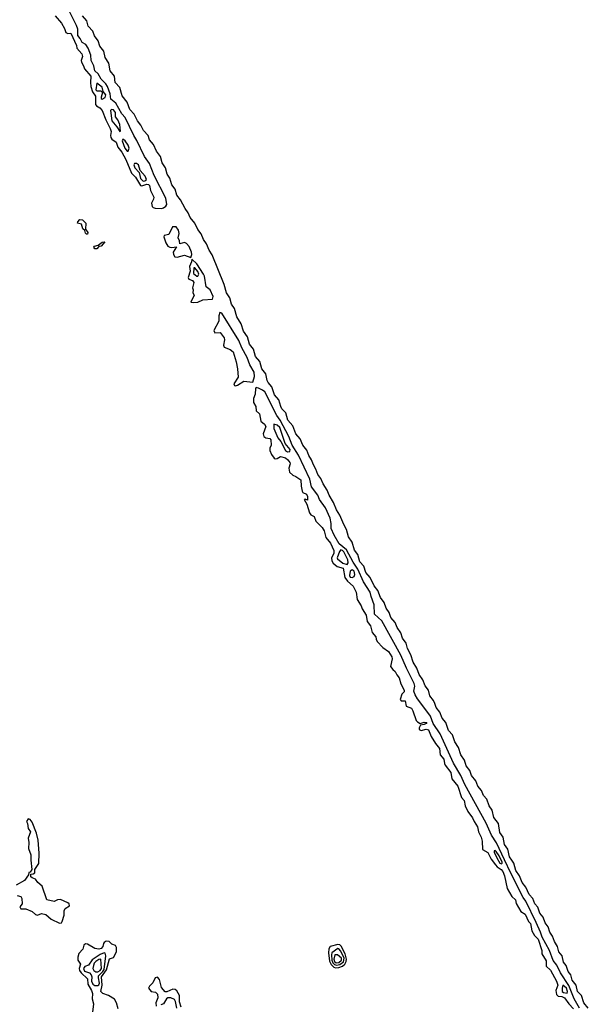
# Model space of a CAD drawing. Extents: x 2895860 to 3052244, y 542080 to 918683.
# Tile 107 of 133: x 2989065 to 2994519, y 830041 to 839487. Entities that reach past the tile are written whole.
import ezdxf

# ---------------------------------------------------------------- set-up
doc = ezdxf.new("R2010")
doc.units = 0

msp = doc.modelspace()

# ---------------------------------------------------------------- linework, layer by layer
at = {"layer": '0CON05XD'}
for points in [[(2989405, 839524), (2989464.4, 839454.4), (2989495, 839401.2), (2989508.1, 839365), (2989525, 839354.5), (2989556.4, 839356.4), (2989608.9, 839238.9), (2989612.3, 839215), (2989659.3, 839159.3), (2989666.7, 839135), (2989655.8, 839095), (2989658.5, 839078.5), (2989677.2, 839045), (2989685.3, 839015.3), (2989748.4, 838945), (2989742.9, 838885), (2989747.8, 838845), (2989763.1, 838793.1), (2989792.7, 838752.7), (2989792.5, 838672.5), (2989800, 838660), (2989831.9, 838641.9), (2989856.9, 838615), (2989889.5, 838525), (2989933.3, 838443.3), (2989943.5, 838413.5), (2989935.3, 838375), (2989938, 838355), (2989949.5, 838339.5), (2989991.2, 838311.2), (2990007.1, 838265), (2990043.8, 838215), (2990081.4, 838145), (2990138.2, 838015), (2990177, 837977), (2990225, 837896.8), (2990235, 837894.3), (2990285, 837907.6), (2990298.9, 837905), (2990309.1, 837895), (2990317.8, 837847.8), (2990350.4, 837785), (2990348.2, 837765), (2990328.1, 837725), (2990333.8, 837695), (2990343.6, 837683.6), (2990365, 837678.5), (2990424, 837676)], [(2990424, 837676), (2990445, 837680.6), (2990465, 837696.7), (2990475.8, 837715), (2990467.3, 837775), (2990353.4, 837993.4), (2990308.2, 838108.2), (2990262.9, 838175), (2990187.9, 838327.9), (2990158.1, 838375), (2990076.9, 838546.9), (2990043.2, 838583.2), (2989986.4, 838686.4), (2989938.5, 838725), (2989933.5, 838775), (2989906.2, 838845), (2989890.3, 838870.3), (2989845, 838914.6), (2989817.1, 838967.1), (2989786.9, 838995), (2989774.8, 839045), (2989749, 839095), (2989745.7, 839145), (2989722.9, 839215), (2989699.3, 839249.3), (2989665, 839266.9), (2989646, 839306), (2989622.7, 839335), (2989621.3, 839395), (2989609.7, 839429.7), (2989542.5, 839565)], [(2994519.1, 830005), (2994475, 830056), (2994454.7, 830124.7), (2994416.9, 830165), (2994402.7, 830225), (2994365, 830272), (2994350, 830325), (2994327.3, 830357.3), (2994305.5, 830415), (2994282.7, 830445), (2994267.1, 830505), (2994235.6, 830545), (2994225, 830597.5), (2994194.1, 830644.1), (2994177.1, 830695), (2994149.5, 830735), (2994133.6, 830785), (2994104, 830824), (2994087.3, 830877.3), (2994055.4, 830915.4), (2994035, 830972), (2994006.9, 831005), (2993986.7, 831055), (2993950.6, 831095), (2993920, 831165), (2993885, 831210), (2993858.9, 831275), (2993825, 831323.8), (2993805.3, 831395.3), (2993785.4, 831425.4), (2993763.3, 831455), (2993748.5, 831528.5), (2993715.4, 831575.4), (2993702.3, 831645), (2993668.9, 831688.9), (2993657.9, 831775), (2993613.7, 831833.7), (2993598.2, 831905), (2993567.1, 831945), (2993545, 832008), (2993513.3, 832045), (2993495, 832092.5), (2993458.9, 832135), (2993439.5, 832185), (2993398.1, 832235), (2993383.3, 832283.3), (2993348.3, 832328.3), (2993331.8, 832385), (2993295.6, 832435), (2993275.4, 832505), (2993238.2, 832558.2), (2993215.2, 832625.2), (2993179.5, 832669.5), (2993153.1, 832745), (2993117.1, 832787.1), (2993094.8, 832844.8), (2993060.1, 832890.1), (2993046.4, 832926.4), (2993035, 832955.7), (2993000.5, 833000.5), (2992984.6, 833055), (2992954.4, 833095), (2992931.5, 833155), (2992897.3, 833205), (2992875, 833267.1), (2992837.5, 833325), (2992816.8, 833395), (2992785.6, 833455), (2992771.5, 833505), (2992738.1, 833555), (2992721.1, 833605), (2992684.3, 833655), (2992665, 833704), (2992625, 833751.2), (2992610.2, 833800.2), (2992580.2, 833840.2), (2992560.5, 833895), (2992524.4, 833945), (2992500.7, 834010.7), (2992464.4, 834055), (2992426.4, 834135), (2992385, 834182.5), (2992364.7, 834244.7), (2992328.9, 834285), (2992307.2, 834357.2), (2992275, 834399.2), (2992254.7, 834474.7), (2992217.5, 834525), (2992200.8, 834595), (2992172.6, 834642.6), (2992137.1, 834735), (2992103.3, 834785), (2992076.2, 834855), (2992032.2, 834925), (2992012.7, 834975), (2991974.4, 835035), (2991953.3, 835085), (2991923.5, 835125), (2991906, 835176), (2991881.5, 835215), (2991864.5, 835265), (2991838.5, 835305), (2991817.6, 835357.6), (2991781.1, 835405), (2991755.3, 835465.3), (2991712.2, 835515), (2991685, 835590), (2991636.9, 835645), (2991617.1, 835715), (2991579.4, 835755), (2991568.5, 835775), (2991550.8, 835840.8), (2991507.8, 835887.8), (2991484.7, 835964.7), (2991448.1, 836005), (2991437.8, 836025), (2991425, 836089.2), (2991387, 836137), (2991367.5, 836207.5), (2991326.9, 836255), (2991308.8, 836325), (2991269.4, 836375), (2991249.6, 836445), (2991210.2, 836500.2), (2991190.5, 836570.5), (2991146.9, 836635), (2991125.3, 836715.3), (2991097.7, 836757.7), (2991079.9, 836819.9), (2991047.7, 836867.7), (2991026.1, 836945), (2990910.5, 837230.5), (2990881.1, 837275), (2990856.5, 837335), (2990827, 837377), (2990805, 837432), (2990771.9, 837475), (2990744.5, 837535), (2990700.5, 837590.5), (2990681.5, 837635), (2990651.8, 837675), (2990608, 837758), (2990573.3, 837803.3), (2990555, 837860.8), (2990523.3, 837903.3), (2990506.1, 837965), (2990479.1, 838005), (2990463.9, 838065), (2990431.5, 838115), (2990414.6, 838175), (2990377.8, 838225), (2990349.5, 838289.5), (2990310.8, 838335), (2990295.4, 838375.4), (2990250.8, 838425), (2990226.9, 838475), (2990193.1, 838515), (2990161.3, 838581.3), (2990120.6, 838625), (2990096.3, 838696.4), (2990046.9, 838755), (2990024.7, 838834.7), (2989980.6, 838885), (2989973.5, 838945), (2989933.3, 838995), (2989920.2, 839070.2), (2989883.3, 839125), (2989871.8, 839185), (2989834.1, 839234.1), (2989817.1, 839285), (2989781.1, 839331.1), (2989765, 839377.5), (2989720.6, 839425), (2989708.2, 839475), (2989667.1, 839525)], [(2989855, 838723.1), (2989885, 838740.5), (2989889.3, 838765), (2989866.9, 838796.9), (2989855, 838840.8), (2989805, 838878.6), (2989795.5, 838815), (2989805, 838804.7), (2989843.1, 838803.1), (2989859.2, 838789.2), (2989844.7, 838744.7), (2989845, 838731.2), (2989855, 838723.1)], [(2990025, 838413.8), (2990031.7, 838418.3), (2990025, 838482.5), (2990005.4, 838525), (2989983.3, 838555), (2989985, 838596), (2989965, 838621.4), (2989945, 838626), (2989936.2, 838615), (2989949.7, 838515), (2989998, 838458), (2990025, 838413.8)], [(2990095, 838226), (2990105, 838226.2), (2990113.8, 838255), (2990105, 838282.9), (2990077.5, 838325), (2990055, 838339.2), (2990048.6, 838325), (2990073.3, 838255), (2990095, 838226)], [(2990255, 837936.8), (2990275, 837943.1), (2990280, 837955), (2990269.3, 837985), (2990219.6, 838039.6), (2990204.6, 838094.6), (2990185, 838107.8), (2990165, 838106), (2990160.6, 838095), (2990167.9, 838065), (2990209.3, 838019.3), (2990225, 837963.2), (2990245, 837940), (2990255, 837936.8)], [(2989715, 837430), (2989705, 837430), (2989695, 837440), (2989690, 837465), (2989671.7, 837481.7), (2989656.7, 837526.7), (2989620, 837535), (2989621.7, 837548.3), (2989641.2, 837568.8), (2989666.1, 837566.1), (2989697.5, 837535), (2989697, 837477), (2989717.5, 837445), (2989715, 837430)], [(2990705, 837206.2), (2990714.7, 837235), (2990713.7, 837255), (2990689.7, 837309.7), (2990665, 837339.2), (2990645, 837347.8), (2990600, 837335), (2990597.5, 837365), (2990584.6, 837394.6), (2990594.3, 837435), (2990588.6, 837468.6), (2990565, 837498.2), (2990531.7, 837498.3), (2990495, 837425.7), (2990451.9, 837415), (2990448.8, 837405), (2990467.3, 837345), (2990486.6, 837315), (2990503.9, 837303.9), (2990525, 837301.4), (2990568.8, 837308.8), (2990538.1, 837255), (2990538.7, 837235), (2990551.7, 837211.7), (2990575, 837209.8), (2990645, 837226.9), (2990705, 837206.2)], [(2989805, 837287.5), (2989785, 837287.5), (2989776.7, 837305), (2989782.5, 837315), (2989817.5, 837322.5), (2989855, 837353.3), (2989880, 837355), (2989845, 837312.5), (2989825, 837310), (2989805, 837287.5)], [(2990735, 836773.4), (2990775, 836776.7), (2990821.8, 836798.2), (2990914.1, 836805.9), (2990918.9, 836831.1), (2990892.6, 836895), (2990853.6, 836925), (2990837.3, 837025), (2990828.4, 837045), (2990765, 837144.1), (2990715, 837190), (2990711.4, 837165), (2990692.4, 837117.6), (2990698.3, 837075), (2990680, 837015), (2990687.6, 836997.6), (2990722.5, 836985), (2990736.1, 836965), (2990722.9, 836915), (2990730, 836895), (2990726.7, 836866.7), (2990736.7, 836845), (2990706.2, 836776.2), (2990735, 836773.4)], [(2990765, 837025.4), (2990775, 837027.8), (2990781.9, 837045), (2990775, 837071.2), (2990745, 837106.9), (2990735, 837107.3), (2990731.9, 837051.9), (2990765, 837025.4)], [(2991135, 835974.3), (2991155, 835980), (2991215, 836018.6), (2991300.7, 836009.3), (2991317.4, 836062.6), (2991313.9, 836105), (2991273.2, 836175), (2991247.1, 836247.1), (2991195, 836340), (2991167.9, 836407.9), (2991005, 836671.2), (2990983.8, 836676.2), (2990975.7, 836645), (2990974.7, 836595), (2990926.6, 836505), (2990935, 836481.5), (2990987.5, 836485), (2991025, 836434), (2991030.5, 836415), (2991018.1, 836365), (2991025.8, 836345), (2991085, 836323), (2991111, 836301), (2991140.8, 836205), (2991152.6, 836137.4), (2991161.4, 836058.6), (2991118.6, 835995), (2991125, 835978.8), (2991135, 835974.3)], [(2994433.7, 830003.7), (2994385, 830094.4), (2994330.8, 830220.8), (2994253.9, 830343.9), (2994218, 830418), (2994180.6, 830460.6), (2994146.8, 830556.8), (2994075.2, 830685), (2994060.6, 830735), (2994019.1, 830825), (2993919.7, 831029.7), (2993895, 831066.2), (2993775, 831300.8), (2993715, 831428.8), (2993639.3, 831589.3), (2993590.9, 831665), (2993539.6, 831779.6), (2993335, 832150.5), (2993297, 832237), (2993225, 832353.1), (2993097.3, 832637.3), (2993032.4, 832735), (2993006.8, 832806.8), (2992969.5, 832855), (2992881.5, 832971.5), (2992859.6, 833009.6), (2992846.7, 833045), (2992855.2, 833094.8), (2992849.1, 833119.1), (2992775.7, 833265), (2992721.9, 833391.9), (2992539.2, 833719.2), (2992466.9, 833785), (2992466, 833875), (2992434.6, 833955), (2992426.8, 833995), (2992363.8, 834095), (2992309, 834215), (2992264.3, 834284.3), (2992199.5, 834399.5), (2992130.1, 834460.1), (2992082.1, 834542.1), (2992054, 834605), (2992053.3, 834655), (2992043, 834705), (2991998, 834805), (2991941.9, 834885), (2991925.5, 834925.5), (2991862.3, 835005), (2991848.4, 835078.4), (2991740.1, 835310.1), (2991679.8, 835405), (2991646.8, 835486.8), (2991563.7, 835643.7), (2991530.5, 835689.5), (2991415.2, 835915.2), (2991395, 835932.2), (2991355, 835951.2), (2991332.5, 835957.5), (2991325, 835950), (2991324, 835895), (2991307, 835853), (2991306.4, 835815), (2991330.8, 835775), (2991332.9, 835732.9), (2991365.4, 835705.4), (2991376.3, 835636.3), (2991414.3, 835605), (2991424.4, 835585), (2991400, 835515), (2991405, 835486.7), (2991425, 835474.2), (2991465, 835468), (2991475, 835457.5), (2991476.4, 835406.4), (2991464.4, 835375.6), (2991465.6, 835355), (2991480, 835315), (2991505, 835282), (2991515, 835275.6), (2991535, 835275.7), (2991565, 835296.7), (2991615, 835284), (2991637.5, 835265), (2991655, 835240), (2991658.1, 835225), (2991647.5, 835185), (2991652.5, 835145), (2991685, 835116.2), (2991715, 835106), (2991762.4, 835072.4), (2991763.2, 835013.2), (2991772.8, 834962.8), (2991781.5, 834951.5), (2991815, 834935.7), (2991826.9, 834913.1), (2991825, 834877.5), (2991803.3, 834886.7), (2991792.5, 834885), (2991818, 834838), (2991844.7, 834755), (2991858.3, 834738.3), (2991890, 834720), (2991905.4, 834675), (2991967.5, 834615), (2991984.4, 834584.4), (2992000.4, 834520.4), (2992046.5, 834466.5), (2992078.4, 834395), (2992078.1, 834365), (2992055.2, 834325), (2992057.3, 834295), (2992072.4, 834272.4), (2992110.9, 834240.9), (2992166.2, 834225), (2992182.1, 834135), (2992210.2, 834100.2), (2992265, 834052.5), (2992291.6, 833995), (2992303.4, 833923.4), (2992341.2, 833865), (2992351.1, 833835), (2992386.6, 833775), (2992398.2, 833715), (2992430.8, 833670.8), (2992445, 833606.9), (2992480, 833565), (2992484.5, 833545), (2992493, 833523), (2992547.8, 833465), (2992601.8, 833425), (2992635.9, 833375), (2992639, 833355), (2992622.7, 833282.7), (2992642.9, 833252.9), (2992665.7, 833235), (2992681.2, 833201.2), (2992705, 833173.1), (2992720.4, 833115), (2992753.5, 833055), (2992752.3, 833037.7), (2992731.4, 833015), (2992714.1, 832964.1), (2992725, 832953.5), (2992761.2, 832951.2), (2992771.5, 832901.5), (2992821.5, 832881.5), (2992836.2, 832856.2), (2992869.4, 832765), (2992881, 832751), (2992906, 832734), (2992945, 832748.9), (2992968.9, 832745), (2992965.2, 832734.8), (2992945.3, 832724.7), (2992910.3, 832719.7), (2992896.4, 832695), (2992896.7, 832676.7), (2992915, 832667.8), (2992965, 832682.3), (2992985, 832675.5), (2993012, 832612), (2993052.4, 832542.4), (2993091.8, 832495), (2993097.5, 832435), (2993132.5, 832392.5), (2993139.7, 832350.3), (2993144.5, 832334.5), (2993200.8, 832265), (2993210.5, 832205), (2993266.5, 832135), (2993303.2, 832025), (2993328.6, 831995), (2993336.9, 831945), (2993362.3, 831892.3), (2993408.8, 831828.8), (2993423.1, 831795), (2993455.8, 831745), (2993464.7, 831695), (2993491.8, 831645), (2993502.3, 831605), (2993505.4, 831525.4), (2993555, 831497.1), (2993588.2, 831435), (2993627.9, 831377.9), (2993645, 831359.7), (2993684.5, 831335), (2993698.4, 831315), (2993715.8, 831275), (2993741.7, 831151.7), (2993785.2, 831075.2), (2993820.4, 831045), (2993827.9, 831007.9), (2993870.5, 830930.5), (2993913.3, 830905), (2993946.7, 830836.7), (2993965.6, 830815.6), (2993976.4, 830745), (2994003, 830703), (2994039.3, 830665), (2994072.7, 830557.3), (2994073.1, 830525), (2994115, 830460), (2994115.8, 830405.8), (2994155, 830367.5), (2994215, 830264.5), (2994226.3, 830225), (2994207.1, 830175), (2994214.5, 830135), (2994229.5, 830119.5), (2994266, 830115), (2994289.6, 830105), (2994331.3, 830045), (2994377.6, 829997.6)], [(2991635, 835341.6), (2991655, 835343.1), (2991658.4, 835365), (2991610.7, 835420.7), (2991559.7, 835575), (2991535, 835597.3), (2991502.5, 835607.5), (2991503.6, 835565), (2991540.4, 835475), (2991570.3, 835440.3), (2991614.6, 835355), (2991635, 835341.6)], [(2992205, 834261.1), (2992216.7, 834275), (2992211.3, 834305), (2992175, 834380.6), (2992161.8, 834395), (2992145, 834399.5), (2992131.1, 834385), (2992111.4, 834325), (2992114, 834315), (2992163.6, 834273.6), (2992205, 834261.1)], [(2992255, 834134.7), (2992274.3, 834145), (2992278.8, 834165), (2992273.6, 834195), (2992255, 834210), (2992234.3, 834195.7), (2992227.6, 834155), (2992235, 834138.8), (2992255, 834134.7)], [(2989040, 831085), (2989076.2, 831076.2), (2989086.4, 831056.4), (2989087.5, 831005), (2989066.7, 830975), (2989075, 830957.5), (2989125, 830957.5), (2989185, 830931.2), (2989215, 830904), (2989235, 830896.2), (2989275, 830913.3), (2989313.9, 830903.9), (2989366.9, 830856.9), (2989445, 830820), (2989465, 830824.3), (2989470.9, 830835), (2989490.5, 830895), (2989491.2, 830938.8), (2989499.3, 830960.7), (2989542.5, 830985), (2989540, 831005), (2989526, 831015), (2989456.7, 831046.7), (2989426.9, 831043.1), (2989395, 831028.8), (2989325, 831042.5), (2989278.8, 831175), (2989238.8, 831208.8), (2989215, 831242.5), (2989185, 831253.3), (2989172.5, 831265), (2989171.7, 831288.3), (2989195, 831292.5), (2989208.3, 831301.7), (2989210, 831335), (2989247.3, 831392.7), (2989251.7, 831491.7), (2989241.9, 831615), (2989225, 831683.3), (2989185, 831788.8), (2989165, 831813.3), (2989145, 831820), (2989130, 831795), (2989140, 831775), (2989145, 831727.5), (2989166.7, 831695), (2989146.7, 831635), (2989152.7, 831592.7), (2989150.6, 831535), (2989171.2, 831475), (2989170.6, 831425), (2989181.2, 831335), (2989165, 831310), (2989152.5, 831305), (2989150, 831285), (2989110, 831230), (2989030, 831185)], [(2993685, 831390), (2993693.3, 831395), (2993693.2, 831405), (2993665.2, 831465), (2993635, 831506.7), (2993625, 831515.5), (2993616, 831514), (2993615, 831501.2), (2993640.9, 831445), (2993670.9, 831395), (2993685, 831390)], [(2990007.7, 829997.7), (2989994.8, 830055), (2989975, 830090.9), (2989915.5, 830125.5), (2989863.7, 830143.7), (2989843.9, 830165), (2989854.9, 830225), (2989848.7, 830305), (2989898.2, 830371.8), (2989925, 830477.5), (2989965, 830491.2), (2989993.1, 830545), (2989993.5, 830585), (2989985, 830604), (2989949.3, 830619.3), (2989922.7, 830642.7), (2989895, 830645.6), (2989875, 830635.8), (2989867.5, 830625), (2989862.9, 830595), (2989845, 830577.3), (2989825, 830570), (2989785, 830577.1), (2989715, 830617.5), (2989695, 830621.4), (2989679.7, 830610.3), (2989668.8, 830571.2), (2989632.6, 830527.4), (2989621.5, 830495), (2989622.9, 830465), (2989648.5, 830425), (2989636.2, 830385), (2989637.9, 830365), (2989652.7, 830342.7), (2989715, 830285.7), (2989719.5, 830235), (2989752.9, 830175), (2989761.9, 830145), (2989758.8, 830095), (2989772.8, 830045), (2989761.6, 829965)], [(2992095, 830392), (2992125, 830393.3), (2992162, 830408), (2992183.9, 830426.1), (2992197.8, 830452.2), (2992200.7, 830475), (2992186.6, 830526.6), (2992149.3, 830599.3), (2992135, 830612.5), (2992115, 830615.7), (2992042.4, 830597.6), (2992030, 830575), (2992026.3, 830535), (2992037.7, 830455), (2992052.1, 830422.1), (2992077.8, 830397.8), (2992095, 830392)], [(2989785, 830221.6), (2989815, 830222.4), (2989825, 830227.5), (2989830.6, 830245), (2989819.7, 830295), (2989821.7, 830315), (2989862.6, 830355), (2989874, 830375), (2989889.7, 830505), (2989885, 830530.8), (2989875, 830536.4), (2989835, 830518.3), (2989761.3, 830468.7), (2989725, 830418.1), (2989688.9, 830405), (2989675.3, 830385), (2989685, 830358.9), (2989735, 830341.9), (2989751.6, 830325), (2989757.4, 830305), (2989754.3, 830264.3), (2989765, 830234.6), (2989785, 830221.6)], [(2992105, 830416.1), (2992135, 830423.3), (2992170.2, 830449.8), (2992177, 830485), (2992145, 830551), (2992125, 830574.7), (2992115, 830575.3), (2992060.2, 830535), (2992055.4, 830515), (2992059.6, 830465), (2992068.5, 830438.5), (2992085, 830421.9), (2992105, 830416.1)], [(2992100.4, 830440.4), (2992125, 830443), (2992152.1, 830465), (2992150, 830485), (2992112, 830515), (2992087.1, 830515), (2992079.2, 830475), (2992083.5, 830453.5), (2992100.4, 830440.4)], [(2989795, 830353.2), (2989815, 830353.5), (2989837.4, 830365), (2989848.8, 830385), (2989843.7, 830473.7), (2989825, 830471.4), (2989795, 830451), (2989779, 830435), (2989771.1, 830415), (2989767.2, 830385), (2989775, 830367.3), (2989795, 830353.2)], [(2990615, 830012.5), (2990597.6, 830065), (2990597, 830127), (2990572.3, 830172.3), (2990555, 830184.6), (2990535, 830185.4), (2990475, 830160.8), (2990461.4, 830161.4), (2990425, 830203.3), (2990405, 830278.8), (2990385, 830300.6), (2990364.7, 830295.3), (2990343.3, 830246.7), (2990309.2, 830215), (2990300, 830195), (2990325, 830164.4), (2990367.3, 830157.3), (2990387.5, 830137.5), (2990388.6, 830105), (2990369, 830055), (2990373.2, 830023.2)], [(2994315, 830147.1), (2994319.2, 830165), (2994308.4, 830195), (2994275, 830223.8), (2994268, 830195), (2994269.5, 830165), (2994281.4, 830155), (2994315, 830147.1)], [(2990571.6, 830005), (2990559, 830069), (2990548.4, 830088.4), (2990513.8, 830103.8), (2990485, 830104.2), (2990472.1, 830095), (2990445, 830045.4), (2990420, 830035)]]:
    msp.add_lwpolyline(points, dxfattribs=at)

doc.saveas('drawing.dxf')
